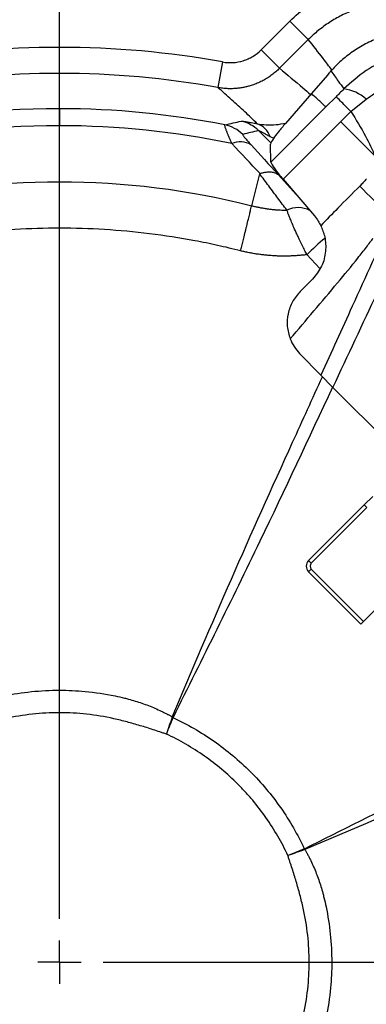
# Model space of a CAD drawing. Header units: millimetres. Extents: x 0 to 594, y 0 to 420.
# Tile 30 of 38: x 379 to 393, y 263 to 301. Entities that reach past the tile are written whole.
import ezdxf

# ---------------------------------------------------------------- set-up
doc = ezdxf.new("R2010")
doc.units = ezdxf.units.MM
doc.layers.add('SLD-0', color=7, linetype='Continuous')

# ---------------------------------------------------------------- blocks, each defined once
blk = doc.blocks.new('SW_CENTERMARKSYMBOL_1')
at = {"layer": 'SLD-0', "color": 0}
for p, q in [((0, 1.667), (0, 55.099)), ((0, 0), (0, 0.833)), ((0, 0), (-0.833, 0)), ((0, 0), (0, -0.833)), ((0, 0), (0.833, 0)), ((1.667, 0), (56.189, 0))]:
    blk.add_line(p, q, dxfattribs=at)

msp = doc.modelspace()

# ---------------------------------------------------------------- linework, layer by layer
at = {"color": 7, "linetype": 'Continuous', "lineweight": 25}
for p, q in [((388.665, 299.516), (389.769, 300.62)), ((390.474, 299.914), (389.769, 300.62)), ((390.474, 299.914), (389.37, 298.811)), ((380.943, 298.616), (380.943, 299.616)), ((389.37, 298.811), (388.665, 299.516)), ((387.189, 299.055), (387.011, 298.072)), ((380.943, 297.263), (380.943, 298.616)), ((391.208, 298.555), (390.592, 297.843)), ((390.592, 297.843), (389.601, 296.698)), ((391.542, 297.722), (391.151, 297.331)), ((392.107, 297.156), (392.687, 297.627)), ((380.943, 297.263), (380.943, 296.611)), ((391.149, 297.329), (389.038, 295.218)), ((391.715, 296.764), (392.107, 297.156)), ((389.511, 294.559), (391.715, 296.764)), ((391.716, 296.765), (393.048, 295.433)), ((389.047, 295.945), (388.57, 296.422)), ((389.144, 296.129), (389.016, 296.187)), ((389.038, 295.218), (389.028, 295.909)), ((388.306, 293.545), (388.616, 294.766)), ((389.323, 294.736), (390.015, 293.969)), ((389.511, 294.559), (390.708, 293.159)), ((390.919, 291.137), (390.424, 291.667)), ((390.164, 290.257), (390.638, 290.731)), ((390.961, 287.045), (390.142, 287.879)), ((391.419, 286.58), (390.961, 287.045)), ((391.419, 286.58), (394.269, 283.724)), ((392.614, 282.069), (392.945, 282.4)), ((390.489, 279.944), (392.614, 282.069)), ((392.716, 281.967), (392.614, 282.069)), ((392.716, 281.967), (390.591, 279.842)), ((390.591, 279.842), (390.489, 279.944)), ((392.594, 277.603), (394.818, 279.826)), ((390.591, 279.606), (390.489, 279.504)), ((392.492, 277.5), (390.489, 279.504)), ((390.591, 279.606), (392.594, 277.603)), ((392.594, 277.603), (392.492, 277.5))]:
    msp.add_line(p, q, dxfattribs=at)
at = {"color": 7, "linetype": 'Continuous', "lineweight": 25, "flags": 128}
msp.add_lwpolyline([(393.693, 293.055), (393.516, 293.232), (393.343, 293.404), (393.174, 293.571), (393.012, 293.732), (392.858, 293.886), (392.711, 294.031), (392.574, 294.168), (392.447, 294.294)], dxfattribs=at)
at = {"color": 7, "linetype": 'Continuous', "lineweight": 25}
for centre, radius, start, end in [((380.943, 264.537), 50.333, 1.871, 88.129), ((380.943, 264.537), 50.1, 1.8817, 88.1183), ((380.943, 264.537), 50, 1.8863, 88.1137), ((380.943, 264.537), 49.5, 1.9096, 88.0904), ((380.943, 264.537), 44.834, 2.1528, 87.8472), ((380.943, 264.537), 44.825, 2.1534, 87.8466), ((380.943, 264.537), 44.794, 4.829, 85.171), ((380.943, 264.537), 35.079, 90, 100.2577), ((380.943, 264.537), 35.079, 79.7423, 90), ((380.943, 264.537), 34.08, 90, 100.2577), ((380.943, 264.537), 34.08, 79.7423, 90), ((391.681, 296.565), 1.463, 46.5497, 83.8956), ((380.943, 264.537), 32.726, 90, 104.1462), ((380.943, 264.537), 32.726, 78.8304, 90), ((387.626, 295.484), 1.33, 44.8088, 77.6416), ((380.943, 264.537), 32.074, 90, 104.1462), ((380.943, 264.537), 32.074, 78.1186, 90), ((387.021, 295.338), 1.331, 44.818, 78.6677), ((388.265, 295.935), 0.791, 18.5383, 71.1027), ((387.872, 295.222), 0.773, 58.1777, 114.8822), ((390.083, 292.495), 0.976, 62.2918, 116.0434), ((398.198, 283.861), 11.016, 130.0615, 134.8818), ((390.708, 279.724), 0.311, 135, 225), ((390.708, 279.724), 0.167, 135, 225), ((367.595, 227.868), 49.331, 68.9804, 69.0157), ((362.802, 230.102), 49.256, 62.8316, 62.8672), ((344.274, 251.189), 49.331, 20.9843, 21.0196), ((346.507, 246.396), 49.256, 27.1328, 27.1684)]:
    msp.add_arc(centre, radius, start, end, dxfattribs=at)
for points, knots in [([(389.769, 300.62), (389.978, 300.829), (390.202, 301.022), (390.677, 301.374), (390.926, 301.531), (391.441, 301.806), (391.709, 301.924), (392.123, 302.072), (392.265, 302.117), (392.549, 302.196), (392.692, 302.23), (393.123, 302.315), (393.413, 302.351), (393.851, 302.373), (393.998, 302.375), (394.292, 302.368), (394.44, 302.359), (394.88, 302.316), (395.168, 302.267), (395.734, 302.126), (396.013, 302.035), (396.287, 301.923)], [0, 0, 0, 0, 0.125, 0.125, 0.25, 0.25, 0.375, 0.375, 0.4375, 0.4375, 0.5, 0.5, 0.625, 0.625, 0.6875, 0.6875, 0.75, 0.75, 0.875, 0.875, 1, 1, 1, 1]), ([(395.908, 300.998), (395.868, 301.014), (395.791, 301.045), (395.673, 301.088), (395.557, 301.128), (395.443, 301.163), (395.329, 301.196), (395.217, 301.225), (395.107, 301.252), (394.999, 301.275), (394.893, 301.295), (394.789, 301.313), (394.687, 301.328), (394.588, 301.341), (394.396, 301.361), (394.113, 301.378), (393.741, 301.372), (393.38, 301.34), (393.056, 301.288), (392.765, 301.222), (392.504, 301.148), (392.247, 301.059), (391.996, 300.957), (391.751, 300.842), (391.514, 300.714), (391.286, 300.574), (391.067, 300.424), (390.858, 300.263), (390.66, 300.094), (390.535, 299.974), (390.474, 299.914)], [0, 0, 0, 0, 0.021591, 0.042833, 0.063711, 0.084208, 0.104312, 0.12401, 0.143288, 0.162135, 0.18054, 0.198492, 0.215983, 0.233003, 0.249544, 0.314537, 0.377953, 0.439581, 0.499241, 0.545463, 0.591742, 0.638011, 0.684204, 0.730253, 0.776092, 0.821658, 0.866889, 0.911726, 0.956114, 1, 1, 1, 1]), ([(391.378, 298.744), (391.268, 298.893), (390.974, 299.29), (390.666, 299.674), (390.474, 299.914)], [0, 0, 0, 0, 0.373587, 1, 1, 1, 1]), ([(393.138, 299.965), (392.956, 299.884), (392.59, 299.722), (392.1, 299.406), (391.671, 299.059), (391.453, 298.827), (391.344, 298.71)], [0, 0, 0, 0, 0.249473, 0.499707, 0.748581, 1, 1, 1, 1]), ([(387.189, 299.055), (387.322, 299.031), (387.455, 299.023), (387.722, 299.04), (387.856, 299.064), (388.047, 299.124), (388.109, 299.147), (388.231, 299.202), (388.291, 299.234), (388.464, 299.338), (388.569, 299.42), (388.665, 299.516)], [0, 0, 0, 0, 0.25, 0.25, 0.5, 0.5, 0.625, 0.625, 0.75, 0.75, 1, 1, 1, 1]), ([(393.675, 299.241), (393.337, 299.084), (392.661, 298.77), (392.111, 298.269), (391.836, 298.02)], [0, 0, 0, 0, 0.501461, 1, 1, 1, 1]), ([(389.37, 298.811), (389.348, 298.789), (389.302, 298.744), (389.231, 298.681), (389.158, 298.619), (389.081, 298.559), (389.001, 298.502), (388.919, 298.448), (388.835, 298.396), (388.747, 298.347), (388.658, 298.301), (388.566, 298.258), (388.473, 298.219), (388.378, 298.183), (388.27, 298.147), (388.146, 298.112), (388.005, 298.079), (387.856, 298.054), (387.698, 298.036), (387.534, 298.028), (387.363, 298.03), (387.188, 298.043), (387.071, 298.062), (387.011, 298.072)], [0, 0, 0, 0, 0.0367245, 0.0738211, 0.1112713, 0.1490552, 0.1871518, 0.2255388, 0.2641927, 0.3030892, 0.3422027, 0.3815069, 0.4209747, 0.4605782, 0.5002889, 0.5538284, 0.6101883, 0.669267, 0.7309368, 0.7950422, 0.8614, 0.9297985, 1, 1, 1, 1]), ([(389.37, 298.811), (389.672, 298.563), (390.074, 298.233), (390.461, 297.888), (390.557, 297.802)], [0, 0, 0, 0, 0.751684, 1, 1, 1, 1]), ([(391.344, 298.71), (391.317, 298.68), (391.271, 298.627), (391.227, 298.577), (391.208, 298.555)], [0, 0, 0, 0, 0.559973, 1, 1, 1, 1]), ([(391.344, 298.71), (391.437, 298.582), (391.602, 298.353), (391.765, 298.121), (391.836, 298.02)], [0, 0, 0, 0, 0.560816, 1, 1, 1, 1]), ([(392.687, 297.627), (392.909, 297.781), (393.358, 298.093), (393.871, 298.284), (394.13, 298.381)], [0, 0, 0, 0, 0.493999, 1, 1, 1, 1]), ([(388.522, 296.684), (388.443, 296.761), (388.283, 296.915), (388.04, 297.145), (387.791, 297.376), (387.537, 297.607), (387.277, 297.84), (387.1, 297.994), (387.011, 298.072)], [0, 0, 0, 0, 0.161402, 0.324909, 0.490523, 0.658242, 0.828068, 1, 1, 1, 1]), ([(391.836, 298.02), (391.782, 297.964), (391.685, 297.865), (391.586, 297.765), (391.542, 297.722)], [0, 0, 0, 0, 0.559904, 1, 1, 1, 1]), ([(391.149, 297.329), (391.046, 297.426), (390.861, 297.598), (390.674, 297.768), (390.592, 297.843)], [0, 0, 0, 0, 0.560128, 1, 1, 1, 1]), ([(391.151, 297.331), (391.151, 297.33), (391.15, 297.33), (391.15, 297.329), (391.149, 297.329)], [0, 0, 0, 0, 0.5600001, 1, 1, 1, 1]), ([(392.107, 297.156), (392.301, 296.844), (392.643, 296.291), (392.926, 295.693), (393.048, 295.433)], [0, 0, 0, 0, 0.565614, 1, 1, 1, 1]), ([(387.911, 296.784), (387.913, 296.784), (387.917, 296.785), (387.927, 296.785), (387.94, 296.784), (387.956, 296.783), (387.985, 296.78), (388.033, 296.773), (388.107, 296.762), (388.194, 296.747), (388.29, 296.73), (388.4, 296.709), (388.48, 296.692), (388.522, 296.684)], [0, 0, 0, 0, 0.049371, 0.098866, 0.148616, 0.198747, 0.249382, 0.372829, 0.500269, 0.618429, 0.740562, 0.867503, 1, 1, 1, 1]), ([(387.546, 295.924), (387.537, 295.945), (387.518, 295.988), (387.491, 296.05), (387.466, 296.109), (387.442, 296.165), (387.42, 296.218), (387.4, 296.267), (387.381, 296.314), (387.363, 296.358), (387.348, 296.399), (387.33, 296.446), (387.311, 296.497), (387.295, 296.547), (387.284, 296.586), (387.278, 296.616), (387.277, 296.636), (387.28, 296.641), (387.282, 296.643)], [0, 0, 0, 0, 0.052314, 0.104054, 0.155237, 0.205882, 0.256008, 0.305634, 0.354782, 0.403474, 0.451733, 0.499584, 0.58435, 0.668356, 0.75176, 0.834724, 0.917414, 1, 1, 1, 1]), ([(388.522, 296.684), (388.744, 296.652), (389.061, 296.607), (389.488, 296.689), (389.615, 296.713)], [0, 0, 0, 0, 0.702111, 1, 1, 1, 1]), ([(389.016, 296.187), (388.992, 296.2), (388.945, 296.226), (388.879, 296.263), (388.819, 296.295), (388.766, 296.324), (388.718, 296.349), (388.678, 296.371), (388.643, 296.388), (388.615, 296.402), (388.593, 296.413), (388.577, 296.42), (388.572, 296.421), (388.57, 296.422)], [0, 0, 0, 0, 0.128179, 0.247685, 0.358749, 0.461657, 0.556773, 0.644555, 0.725586, 0.800606, 0.870549, 0.936559, 1, 1, 1, 1]), ([(389.601, 296.698), (389.507, 296.586), (389.316, 296.361), (389.086, 296.06), (389.05, 295.966), (389.028, 295.909)], [0, 0, 0, 0, 0.27826, 0.56107, 1, 1, 1, 1]), ([(387.964, 296.276), (387.958, 296.274), (387.962, 296.262), (387.982, 296.23), (387.991, 296.217), (388.013, 296.187), (388.026, 296.17), (388.071, 296.116), (388.107, 296.073), (388.188, 295.981), (388.232, 295.931), (388.28, 295.879)], [0, 0, 0, 0, 0.25, 0.25, 0.375, 0.375, 0.5, 0.5, 0.75, 0.75, 1, 1, 1, 1]), ([(389.038, 295.218), (389.066, 295.152), (389.114, 295.035), (389.39, 294.705), (389.511, 294.559)], [0, 0, 0, 0, 0.560145, 1, 1, 1, 1]), ([(388.625, 294.777), (388.641, 294.782), (388.674, 294.793), (388.726, 294.807), (388.784, 294.82), (388.847, 294.832), (388.913, 294.839), (388.983, 294.842), (389.055, 294.839), (389.127, 294.828), (389.197, 294.808), (389.264, 294.778), (389.303, 294.75), (389.323, 294.736)], [0, 0, 0, 0, 0.054359, 0.116139, 0.185443, 0.262331, 0.346807, 0.438788, 0.538089, 0.644397, 0.757255, 0.876048, 1, 1, 1, 1]), ([(373.58, 293.545), (375.983, 294.155), (378.463, 294.465), (383.422, 294.465), (385.902, 294.155), (388.306, 293.545)], [0, 0, 0, 0, 0.5, 0.5, 1, 1, 1, 1]), ([(389.655, 293.372), (389.596, 293.45), (389.48, 293.603), (389.31, 293.83), (389.138, 294.061), (388.965, 294.295), (388.789, 294.532), (388.673, 294.689), (388.616, 294.766)], [0, 0, 0, 0, 0.174273, 0.340887, 0.499975, 0.675181, 0.841727, 1, 1, 1, 1]), ([(392.708, 294.573), (392.66, 294.52), (392.575, 294.425), (392.486, 294.334), (392.447, 294.294)], [0, 0, 0, 0, 0.559973, 1, 1, 1, 1]), ([(392.447, 294.294), (392.166, 294.013), (391.664, 293.512), (391.172, 293.002), (390.956, 292.777)], [0, 0, 0, 0, 0.559993, 1, 1, 1, 1]), ([(387.881, 291.813), (387.888, 291.842), (387.903, 291.902), (387.925, 291.994), (387.95, 292.091), (387.975, 292.194), (388.001, 292.301), (388.029, 292.412), (388.057, 292.527), (388.086, 292.646), (388.128, 292.817), (388.177, 293.016), (388.227, 293.219), (388.263, 293.368), (388.288, 293.471), (388.301, 293.524), (388.306, 293.545)], [0, 0, 0, 0, 0.043718, 0.090386, 0.140027, 0.19265, 0.248259, 0.306841, 0.368369, 0.4328, 0.50007, 0.653599, 0.780172, 0.879786, 0.952875, 1, 1, 1, 1]), ([(388.306, 293.545), (388.352, 293.533), (388.443, 293.511), (388.581, 293.481), (388.718, 293.456), (388.854, 293.433), (388.99, 293.415), (389.124, 293.4), (389.258, 293.388), (389.391, 293.379), (389.523, 293.374), (389.611, 293.373), (389.655, 293.372)], [0, 0, 0, 0, 0.104443, 0.207709, 0.309875, 0.411015, 0.511198, 0.610492, 0.70896, 0.806664, 0.903659, 1, 1, 1, 1]), ([(390.424, 291.667), (390.41, 291.694), (390.38, 291.751), (390.335, 291.839), (390.288, 291.933), (390.239, 292.032), (390.19, 292.133), (390.137, 292.244), (390.078, 292.368), (390.025, 292.484), (389.955, 292.638), (389.881, 292.807), (389.804, 292.992), (389.745, 293.139), (389.696, 293.262), (389.668, 293.336), (389.655, 293.372)], [0, 0, 0, 0, 0.044138, 0.091222, 0.141265, 0.19427, 0.250234, 0.305752, 0.375542, 0.455137, 0.500865, 0.63797, 0.750807, 0.839028, 0.922096, 1, 1, 1, 1]), ([(390.708, 293.159), (390.761, 293.093), (390.855, 292.974), (390.925, 292.837), (390.956, 292.777)], [0, 0, 0, 0, 0.561495, 1, 1, 1, 1]), ([(393.693, 293.055), (393.182, 291.934), (392.268, 289.932), (391.36, 287.927), (390.961, 287.045)], [0, 0, 0, 0, 0.560001, 1, 1, 1, 1]), ([(391.419, 286.58), (391.989, 287.796), (393.008, 289.968), (394.021, 292.142), (394.467, 293.099)], [0, 0, 0, 0, 0.56, 1, 1, 1, 1]), ([(387.881, 291.813), (387.733, 291.85), (387.586, 291.887), (387.292, 291.957), (386.853, 292.057), (385.832, 292.265), (384.965, 292.399), (383.237, 292.612), (382.093, 292.682), (379.805, 292.682), (378.661, 292.613), (376.357, 292.33), (375.197, 292.116), (374.018, 291.817)], [0, 0, 0, 0, 0.03125, 0.03125, 0.0625, 0.125, 0.25, 0.25, 0.5, 0.5, 0.75, 0.75, 1, 1, 1, 1]), ([(390.956, 292.777), (391.012, 292.638), (391.126, 292.36), (391.163, 291.8), (391.023, 291.209), (390.766, 290.891), (390.638, 290.731)], [0, 0, 0, 0, 0.250106, 0.499435, 0.749356, 1, 1, 1, 1]), ([(389.779, 288.438), (390.388, 289.153), (391.262, 290.178), (392.234, 291.356), (392.644, 291.88), (392.819, 292.111), (392.902, 292.223), (392.938, 292.272), (392.954, 292.294)], [0, 0, 0, 0, 0.564082, 0.809695, 0.916664, 0.963423, 0.983925, 1, 1, 1, 1]), ([(390.424, 291.667), (390.374, 291.661), (390.274, 291.648), (390.122, 291.634), (389.968, 291.623), (389.813, 291.615), (389.656, 291.611), (389.498, 291.61), (389.339, 291.613), (389.179, 291.62), (389.018, 291.631), (388.856, 291.645), (388.693, 291.663), (388.531, 291.685), (388.368, 291.711), (388.205, 291.741), (388.043, 291.775), (387.935, 291.8), (387.881, 291.813)], [0, 0, 0, 0, 0.058838, 0.118317, 0.17841, 0.239084, 0.300305, 0.362039, 0.424245, 0.486884, 0.549924, 0.613339, 0.677101, 0.741182, 0.805548, 0.870165, 0.934996, 1, 1, 1, 1]), ([(390.164, 290.257), (390.057, 290.13), (389.843, 289.876), (389.682, 289.407), (389.638, 288.915), (389.732, 288.598), (389.779, 288.438)], [0, 0, 0, 0, 0.249393, 0.499343, 0.749156, 1, 1, 1, 1]), ([(389.779, 288.438), (389.825, 288.336), (389.918, 288.131), (390.068, 287.963), (390.142, 287.879)], [0, 0, 0, 0, 0.500618, 1, 1, 1, 1]), ([(385.265, 273.937), (386.012, 275.704), (387.504, 279.236), (389.463, 283.568), (390.636, 286.151), (391.017, 286.988)], [0, 0, 0, 0, 0.403495, 0.80654, 1, 1, 1, 1]), ([(391.408, 286.591), (390.487, 284.618), (388.504, 280.368), (386.413, 276.171), (385.292, 273.923)], [0, 0, 0, 0, 0.464336, 1, 1, 1, 1]), ([(376.801, 274.042), (376.84, 274.062), (376.92, 274.103), (377.081, 274.183), (377.366, 274.314), (377.782, 274.477), (378.176, 274.596), (378.522, 274.684), (379.041, 274.802), (379.869, 274.931), (380.909, 274.985), (381.983, 274.934), (382.812, 274.81), (383.363, 274.684), (383.709, 274.596), (384.104, 274.477), (384.519, 274.314), (384.804, 274.183), (384.965, 274.104), (385.045, 274.062), (385.085, 274.042)], [0, 0, 0, 0, 0.0156181, 0.0315227, 0.0628957, 0.125328, 0.1876625, 0.2072236, 0.2502062, 0.3740413, 0.5000013, 0.6143099, 0.7497821, 0.7927732, 0.8123328, 0.8746718, 0.9371056, 0.9684781, 0.9843818, 1, 1, 1, 1]), ([(390.329, 268.887), (391.756, 269.606), (394.611, 271.046), (398.847, 273.057), (401.644, 274.37), (402.995, 275.004)], [0, 0, 0, 0, 0.340907, 0.681806, 1, 1, 1, 1]), ([(403.394, 274.611), (402.556, 274.23), (399.974, 273.057), (395.642, 271.099), (392.11, 269.606), (390.342, 268.859)], [0, 0, 0, 0, 0.193467, 0.596506, 1, 1, 1, 1]), ([(385.036, 273.288), (384.993, 273.3), (384.951, 273.311), (384.868, 273.338), (384.827, 273.353), (384.702, 273.396), (384.619, 273.424), (384.37, 273.506), (384.202, 273.558), (383.867, 273.657), (383.698, 273.704), (383.36, 273.795), (383.19, 273.838), (382.677, 273.952), (382.329, 274.01), (381.636, 274.085), (380.943, 274.123), (380.249, 274.085), (379.556, 274.01), (379.208, 273.952), (378.695, 273.838), (378.525, 273.795), (378.187, 273.704), (378.019, 273.657), (377.683, 273.558), (377.516, 273.506), (377.266, 273.424), (377.183, 273.396), (377.059, 273.353), (377.018, 273.338), (376.934, 273.311), (376.892, 273.3), (376.85, 273.288)], [0, 0, 0, 0, 0.015625, 0.015625, 0.03125, 0.03125, 0.0625, 0.0625, 0.125, 0.125, 0.1875, 0.1875, 0.25, 0.25, 0.375, 0.375, 0.5, 0.625, 0.625, 0.75, 0.75, 0.8125, 0.8125, 0.875, 0.875, 0.9375, 0.9375, 0.96875, 0.96875, 0.984375, 0.984375, 1, 1, 1, 1]), ([(385.085, 274.042), (385.1, 274.034), (385.116, 274.027), (385.148, 274.011), (385.163, 274.003), (385.193, 273.986), (385.208, 273.977), (385.237, 273.957), (385.251, 273.947), (385.265, 273.937)], [0, 0, 0, 0, 0.25, 0.25, 0.5, 0.5, 0.75, 0.75, 1, 1, 1, 1]), ([(385.29, 273.917), (385.839, 273.662), (386.366, 273.359), (387.359, 272.666), (388.291, 271.885), (389.071, 270.953), (389.765, 269.96), (390.068, 269.433), (390.322, 268.884)], [0, 0, 0, 0, 0.25, 0.25, 0.5, 0.75, 0.75, 1, 1, 1, 1]), ([(389.694, 268.63), (389.455, 269.141), (389.174, 269.625), (388.694, 270.31), (388.524, 270.531), (388.254, 270.853), (388.162, 270.959), (387.972, 271.166), (387.874, 271.268), (387.376, 271.766), (386.948, 272.125), (386.264, 272.605), (386.028, 272.756), (385.542, 273.037), (385.291, 273.168), (385.036, 273.288)], [0, 0, 0, 0, 0.25, 0.25, 0.375, 0.375, 0.4375, 0.4375, 0.5, 0.5, 0.75, 0.75, 0.875, 0.875, 1, 1, 1, 1]), ([(390.342, 268.859), (390.353, 268.845), (390.363, 268.831), (390.383, 268.802), (390.391, 268.787), (390.408, 268.757), (390.417, 268.742), (390.432, 268.71), (390.44, 268.695), (390.447, 268.679)], [0, 0, 0, 0, 0.25, 0.25, 0.5, 0.5, 0.75, 0.75, 1, 1, 1, 1]), ([(389.694, 260.444), (389.705, 260.486), (389.717, 260.528), (389.744, 260.612), (389.759, 260.653), (389.802, 260.777), (389.83, 260.86), (389.912, 261.11), (389.963, 261.277), (390.062, 261.613), (390.11, 261.781), (390.2, 262.119), (390.244, 262.289), (390.358, 262.802), (390.415, 263.15), (390.491, 263.844), (390.529, 264.537), (390.491, 265.23), (390.415, 265.924), (390.358, 266.272), (390.244, 266.785), (390.2, 266.954), (390.11, 267.292), (390.062, 267.461), (389.963, 267.796), (389.912, 267.964), (389.83, 268.214), (389.802, 268.297), (389.759, 268.421), (389.744, 268.462), (389.717, 268.545), (389.705, 268.588), (389.694, 268.63)], [0, 0, 0, 0, 0.015625, 0.015625, 0.03125, 0.03125, 0.0625, 0.0625, 0.125, 0.125, 0.1875, 0.1875, 0.25, 0.25, 0.375, 0.375, 0.5, 0.625, 0.625, 0.75, 0.75, 0.8125, 0.8125, 0.875, 0.875, 0.9375, 0.9375, 0.96875, 0.96875, 0.984375, 0.984375, 1, 1, 1, 1]), ([(390.447, 268.679), (390.468, 268.639), (390.509, 268.559), (390.589, 268.398), (390.719, 268.113), (390.882, 267.698), (391.002, 267.303), (391.09, 266.957), (391.208, 266.438), (391.337, 265.61), (391.391, 264.57), (391.34, 263.497), (391.215, 262.668), (391.09, 262.116), (391.002, 261.771), (390.882, 261.376), (390.719, 260.96), (390.588, 260.676), (390.509, 260.514), (390.468, 260.434), (390.447, 260.395)], [0, 0, 0, 0, 0.015618, 0.031523, 0.062896, 0.125328, 0.187663, 0.207224, 0.250206, 0.374041, 0.500001, 0.614311, 0.749782, 0.792773, 0.812333, 0.874672, 0.937106, 0.968478, 0.984382, 1, 1, 1, 1])]:
    msp.add_open_spline(points, degree=3, knots=knots, dxfattribs=at)
for points in [[(392.107, 297.156), (391.958, 297.306), (391.658, 297.605), (391.581, 297.683), (391.542, 297.722)], [(387.282, 296.643), (387.49, 296.692), (387.699, 296.739), (387.911, 296.784)], [(388.57, 296.422), (388.368, 296.376), (388.166, 296.327), (387.964, 296.276)], [(388.625, 294.777), (388.261, 295.162), (387.902, 295.544), (387.546, 295.924)], [(388.28, 295.879), (388.623, 295.501), (388.971, 295.12), (389.323, 294.736)], [(388.616, 294.766), (388.617, 294.77), (388.619, 294.775), (388.625, 294.777)], [(385.261, 273.928), (385.183, 273.716), (385.108, 273.502), (385.036, 273.288)], [(385.29, 273.917), (385.204, 273.708), (385.12, 273.498), (385.036, 273.288)], [(385.265, 273.937), (385.264, 273.934), (385.263, 273.931), (385.261, 273.928)], [(385.292, 273.923), (385.291, 273.921), (385.291, 273.919), (385.29, 273.917)], [(390.322, 268.884), (390.113, 268.799), (389.904, 268.714), (389.694, 268.63)], [(390.333, 268.856), (390.122, 268.777), (389.908, 268.702), (389.694, 268.63)], [(390.322, 268.884), (390.325, 268.885), (390.327, 268.886), (390.329, 268.887)], [(390.342, 268.859), (390.34, 268.858), (390.336, 268.857), (390.333, 268.856)]]:
    msp.add_open_spline(points, degree=3, dxfattribs=at)

# ---------------------------------------------------------------- block references
at = {"layer": 'SLD-0', "color": 7}
msp.add_blockref('SW_CENTERMARKSYMBOL_1', (380.943, 264.537), dxfattribs=at)

doc.saveas('drawing.dxf')
